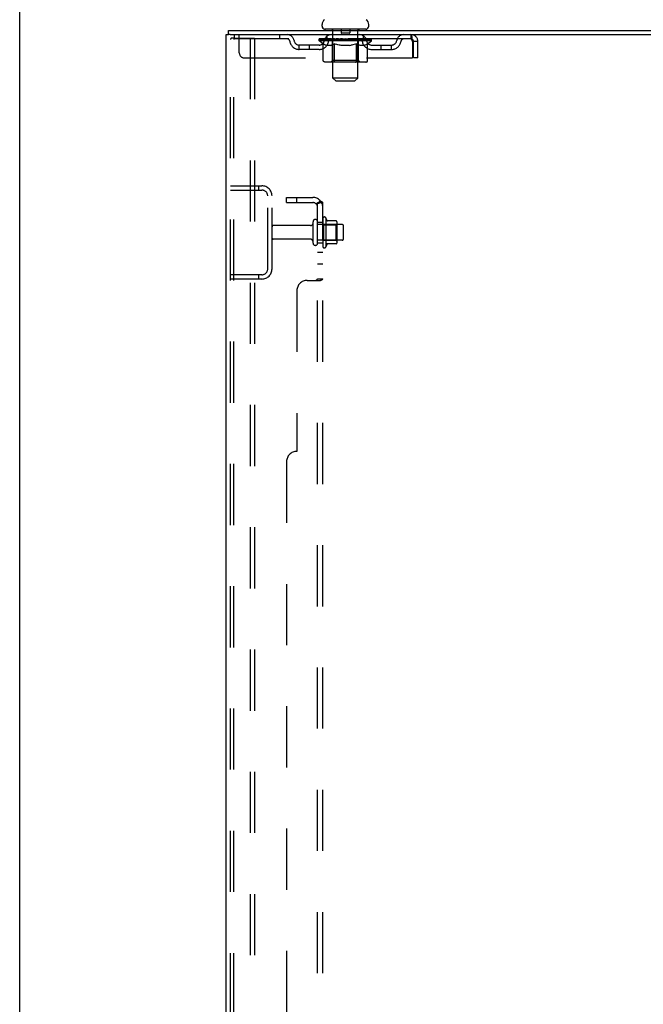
# Model space of a CAD drawing. Header units: inches. Extents: x 0 to 268, y 0 to 174.
# Tile 8 of 79: x 0 to 15, y 105 to 129. Entities that reach past the tile are written whole.
import ezdxf

# ---------------------------------------------------------------- set-up
doc = ezdxf.new("R2010")
doc.units = ezdxf.units.IN
doc.header["$LTSCALE"] = 14.749625
doc.header["$MEASUREMENT"] = 0
doc.linetypes.add('HIDDEN', pattern=[0.2, 0.1, -0.1])
doc.layers.get('0').update_dxf_attribs({"linetype": 'CONTINUOUS'})
doc.layers.add('DEFAULT_2', color=8, linetype='HIDDEN')
doc.layers.add('SUBPANEL', color=7, linetype='CONTINUOUS')

msp = doc.modelspace()

# ---------------------------------------------------------------- linework, layer by layer
at = {"color": 7, "linetype": 'Continuous'}
for p, q in [((0, 0), (0, 173.525)), ((7.3, 128.357), (7.3, 128.397)), ((7.362, 128.288), (7.362, 128.258)), ((8.362, 128.288), (7.362, 128.288)), ((8.362, 128.288), (8.362, 128.258)), ((8.425, 128.357), (8.425, 128.397)), ((5.039, 128.154), (5.039, 128.258)), ((5.077, 128.154), (5.043, 128.154))]:
    msp.add_line(p, q, dxfattribs=at)
at = {"color": 3, "linetype": 'Continuous'}
for p, q in [((4.987, 48.362), (4.987, 128.154)), ((4.987, 128.154), (5.043, 128.154)), ((5.039, 128.258), (28.741, 128.258)), ((5.077, 128.154), (28.741, 128.154))]:
    msp.add_line(p, q, dxfattribs=at)
at = {"color": 7, "linetype": 'Continuous'}
for centre, radius, start, end in [((7.443, 128.397), 0.144, 124.6624, 180), ((8.281, 128.397), 0.144, 360, 55.3376), ((7.369, 128.357), 0.069, 180, 265), ((8.356, 128.357), 0.069, 275, 360)]:
    msp.add_arc(centre, radius, start, end, dxfattribs=at)
at = {"layer": 'DEFAULT_2', "color": 8, "linetype": 'HIDDEN'}
for p, q in [((7.542, 128.288), (7.542, 128.258)), ((7.757, 128.278), (7.757, 128.198)), ((7.967, 128.278), (7.967, 128.198)), ((8.182, 128.288), (8.182, 128.258)), ((5.091, 48.476), (5.091, 128.041)), ((5.186, 128.071), (5.112, 128.071)), ((5.165, 48.476), (5.165, 128.041)), ((5.175, 128.154), (5.175, 128.05)), ((9.445, 128.05), (5.175, 128.05)), ((5.186, 128.071), (5.666, 128.071)), ((5.3, 127.717), (5.3, 128.154)), ((5.562, 128.071), (5.562, 48.446)), ((5.666, 128.071), (5.666, 48.446)), ((6.275, 128.154), (6.275, 128.05)), ((7.229, 128.004), (7.229, 128.05)), ((7.238, 128.044), (7.238, 128.05)), ((7.247, 128.04), (7.247, 128.044)), ((7.247, 128.04), (8.477, 128.04)), ((7.256, 128.04), (7.256, 128.044)), ((7.257, 128.04), (7.257, 128.044)), ((7.267, 128.044), (7.267, 128.05)), ((7.283, 128.04), (7.283, 128.044)), ((7.285, 128.04), (7.285, 128.044)), ((7.314, 128.044), (7.314, 128.05)), ((7.328, 128.04), (7.328, 128.044)), ((7.331, 128.04), (7.331, 128.044)), ((7.535, 128.044), (7.334, 128.044)), ((7.377, 128.044), (7.377, 128.05)), ((7.378, 128.04), (7.378, 128.044)), ((7.379, 128.04), (7.379, 128.044)), ((7.382, 128.04), (7.382, 128.044)), ((7.389, 128.04), (7.389, 128.044)), ((7.389, 128.04), (7.389, 128.044)), ((7.393, 128.04), (7.393, 128.044)), ((7.396, 128.04), (7.396, 128.044)), ((7.4, 128.04), (7.4, 128.044)), ((7.415, 128.04), (7.415, 128.044)), ((7.425, 128.05), (7.425, 128.154)), ((7.433, 128.04), (7.433, 128.046)), ((7.433, 128.04), (7.433, 128.044)), ((7.453, 128.04), (7.453, 128.044)), ((7.455, 128.044), (7.455, 128.05)), ((7.465, 128.04), (7.465, 128.044)), ((7.469, 128.04), (7.469, 128.044)), ((7.478, 128.04), (7.478, 128.044)), ((7.489, 128.04), (7.489, 128.048)), ((7.505, 128.04), (7.505, 128.044)), ((7.508, 128.04), (7.508, 128.044)), ((7.535, 128.04), (7.535, 128.044)), ((7.602, 128.044), (7.54, 128.044)), ((7.545, 128.044), (7.545, 128.05)), ((7.552, 128.04), (7.552, 128.044)), ((7.557, 128.04), (7.557, 128.044)), ((7.562, 127.107), (7.562, 128.258)), ((7.563, 128.04), (7.563, 128.049)), ((7.567, 128.04), (7.567, 128.044)), ((7.578, 128.04), (7.578, 128.044)), ((7.602, 128.04), (7.602, 128.044)), ((7.677, 128.044), (7.618, 128.044)), ((7.638, 128.04), (7.638, 128.044)), ((7.645, 128.044), (7.645, 128.05)), ((7.649, 128.04), (7.649, 128.044)), ((7.652, 128.04), (7.652, 128.05)), ((7.654, 128.04), (7.654, 128.044)), ((7.662, 128.04), (7.662, 128.044)), ((7.677, 128.04), (7.677, 128.044)), ((7.757, 128.044), (7.703, 128.044)), ((7.716, 128.04), (7.716, 128.044)), ((7.748, 128.044), (7.862, 128.05)), ((7.752, 128.044), (7.752, 128.05)), ((7.753, 128.05), (7.752, 128.05)), ((7.753, 128.044), (7.753, 128.05)), ((7.753, 128.04), (7.753, 128.044)), ((7.756, 128.04), (7.756, 128.044)), ((7.758, 128.04), (7.758, 128.044)), ((7.758, 128.04), (7.758, 128.044)), ((7.957, 128.188), (7.767, 128.188)), ((7.841, 128.044), (7.793, 128.044)), ((7.799, 128.04), (7.799, 128.044)), ((7.841, 128.04), (7.841, 128.044)), ((7.859, 128.044), (7.859, 128.044)), ((7.859, 128.04), (7.859, 128.044)), ((7.859, 128.04), (7.859, 128.044)), ((7.862, 128.044), (7.862, 128.05)), ((7.976, 128.044), (7.862, 128.05)), ((7.865, 128.04), (7.865, 128.044)), ((7.865, 128.04), (7.865, 128.044)), ((7.865, 128.044), (7.865, 128.044)), ((7.883, 128.04), (7.883, 128.044)), ((7.883, 128.044), (7.931, 128.044)), ((7.926, 128.04), (7.926, 128.044)), ((7.966, 128.04), (7.966, 128.044)), ((7.967, 128.04), (7.967, 128.044)), ((7.967, 128.044), (8.021, 128.044)), ((7.968, 128.04), (7.968, 128.044)), ((7.971, 128.044), (7.971, 128.05)), ((7.971, 128.05), (7.972, 128.05)), ((7.971, 128.04), (7.971, 128.044)), ((7.972, 128.044), (7.972, 128.05)), ((8.008, 128.04), (8.008, 128.044)), ((8.047, 128.04), (8.047, 128.044)), ((8.047, 128.044), (8.106, 128.044)), ((8.062, 128.04), (8.062, 128.044)), ((8.07, 128.04), (8.07, 128.044)), ((8.073, 128.04), (8.073, 128.05)), ((8.075, 128.04), (8.075, 128.044)), ((8.079, 128.044), (8.079, 128.05)), ((8.086, 128.04), (8.086, 128.044)), ((8.122, 128.04), (8.122, 128.044)), ((8.122, 128.044), (8.184, 128.044)), ((8.146, 128.04), (8.146, 128.044)), ((8.157, 128.04), (8.157, 128.044)), ((8.161, 128.04), (8.161, 128.049)), ((8.162, 127.107), (8.162, 128.258)), ((8.167, 128.04), (8.167, 128.044)), ((8.172, 128.04), (8.172, 128.044)), ((8.179, 128.044), (8.179, 128.05)), ((8.189, 128.04), (8.189, 128.044)), ((8.189, 128.044), (8.495, 128.044)), ((8.216, 128.04), (8.216, 128.044)), ((8.219, 128.04), (8.219, 128.044)), ((8.235, 128.04), (8.235, 128.048)), ((8.246, 128.04), (8.246, 128.044)), ((8.255, 128.04), (8.255, 128.044)), ((8.259, 128.04), (8.259, 128.044)), ((8.269, 128.044), (8.269, 128.05)), ((8.271, 128.04), (8.271, 128.044)), ((8.291, 128.04), (8.291, 128.046)), ((8.291, 128.04), (8.291, 128.044)), ((8.3, 128.05), (8.3, 128.154)), ((8.309, 128.04), (8.309, 128.044)), ((8.324, 128.04), (8.324, 128.044)), ((8.328, 128.04), (8.328, 128.044)), ((8.331, 128.04), (8.331, 128.044)), ((8.335, 128.04), (8.335, 128.044)), ((8.335, 128.04), (8.335, 128.044)), ((8.342, 128.04), (8.342, 128.044)), ((8.345, 128.04), (8.345, 128.044)), ((8.346, 128.04), (8.346, 128.044)), ((8.347, 128.044), (8.347, 128.05)), ((8.374, 128.047), (8.494, 128.048)), ((8.374, 128.044), (8.374, 128.047)), ((8.393, 128.04), (8.393, 128.044)), ((8.396, 128.04), (8.396, 128.044)), ((8.41, 128.044), (8.41, 128.05)), ((8.439, 128.04), (8.439, 128.044)), ((8.441, 128.04), (8.441, 128.044)), ((8.457, 128.044), (8.457, 128.05)), ((8.467, 128.04), (8.467, 128.044)), ((8.468, 128.04), (8.468, 128.044)), ((8.477, 128.04), (8.477, 128.044)), ((8.486, 128.044), (8.486, 128.05)), ((8.494, 128.044), (8.494, 128.048)), ((8.495, 128.004), (8.495, 128.044)), ((9.445, 128.154), (9.445, 128.05)), ((6.747, 127.799), (6.747, 127.903)), ((7.23, 127.903), (6.747, 127.903)), ((7.23, 127.799), (6.747, 127.799)), ((6.997, 127.799), (6.997, 127.903)), ((7.328, 127.934), (7.229, 128.004)), ((8.495, 128.004), (7.229, 128.004)), ((7.328, 127.529), (7.328, 127.934)), ((7.328, 127.934), (7.342, 127.925)), ((7.356, 127.916), (7.342, 127.925)), ((7.369, 127.909), (7.356, 127.916)), ((7.383, 127.902), (7.369, 127.909)), ((7.396, 127.897), (7.383, 127.902)), ((7.41, 127.892), (7.396, 127.897)), ((7.513, 127.892), (7.41, 127.892)), ((7.513, 127.892), (7.527, 127.897)), ((7.541, 127.902), (7.527, 127.897)), ((7.554, 127.909), (7.54, 127.902)), ((7.549, 127.532), (7.549, 128.001)), ((7.568, 127.917), (7.554, 127.909)), ((7.582, 127.925), (7.568, 127.917)), ((7.596, 127.935), (7.582, 127.925)), ((7.596, 127.529), (7.596, 127.935)), ((7.596, 127.935), (7.624, 127.925)), ((7.653, 127.916), (7.624, 127.925)), ((7.681, 127.909), (7.652, 127.917)), ((7.708, 127.902), (7.68, 127.909)), ((7.736, 127.897), (7.708, 127.902)), ((7.763, 127.892), (7.735, 127.897)), ((7.961, 127.892), (7.763, 127.892)), ((7.961, 127.892), (7.989, 127.897)), ((8.017, 127.903), (7.989, 127.897)), ((8.045, 127.909), (8.017, 127.902)), ((8.073, 127.917), (8.045, 127.909)), ((8.102, 127.926), (8.073, 127.917)), ((8.131, 127.935), (8.102, 127.926)), ((8.131, 127.529), (8.131, 127.935)), ((8.131, 127.935), (8.146, 127.926)), ((8.16, 127.917), (8.146, 127.926)), ((8.175, 127.909), (8.16, 127.917)), ((8.175, 127.532), (8.175, 128.001)), ((8.189, 127.902), (8.175, 127.909)), ((8.203, 127.897), (8.189, 127.902)), ((8.217, 127.892), (8.203, 127.897)), ((8.311, 127.892), (8.217, 127.892)), ((8.311, 127.892), (8.326, 127.897)), ((8.34, 127.902), (8.326, 127.897)), ((8.354, 127.909), (8.34, 127.902)), ((8.369, 127.917), (8.354, 127.909)), ((8.384, 127.926), (8.369, 127.917)), ((8.398, 127.936), (8.383, 127.926)), ((8.398, 127.936), (8.495, 128.004)), ((8.398, 127.529), (8.398, 127.936)), ((8.494, 127.903), (8.977, 127.903)), ((8.494, 127.799), (8.977, 127.799)), ((8.727, 127.799), (8.727, 127.903)), ((8.977, 127.799), (8.977, 127.903)), ((9.478, 127.987), (9.478, 127.592)), ((9.508, 127.592), (9.508, 127.987)), ((9.612, 127.987), (9.508, 127.987)), ((9.612, 127.592), (9.612, 127.987)), ((5.425, 127.592), (9.478, 127.592)), ((9.612, 127.592), (9.508, 127.592)), ((8.356, 127.492), (7.371, 127.492)), ((7.549, 127.532), (7.509, 127.492)), ((8.175, 127.532), (7.549, 127.532)), ((7.607, 127.496), (7.605, 127.499)), ((7.612, 127.493), (7.609, 127.495)), ((7.615, 127.492), (7.612, 127.493)), ((7.617, 127.492), (7.614, 127.492)), ((8.175, 127.532), (8.215, 127.492)), ((7.631, 127.038), (7.562, 127.107)), ((8.162, 127.107), (7.562, 127.107)), ((8.093, 127.038), (8.162, 127.107)), ((7.631, 127.038), (8.093, 127.038)), ((5.091, 124.508), (5.845, 124.508)), ((5.763, 124.508), (5.763, 124.404)), ((5.091, 124.404), (5.845, 124.404)), ((5.987, 122.505), (5.987, 124.262)), ((6.091, 122.505), (6.091, 124.262)), ((7.019, 123.548), (6.121, 123.548)), ((7.081, 123.126), (7.081, 123.641)), ((7.191, 123.126), (7.191, 123.641)), ((7.786, 123.571), (7.191, 123.571)), ((7.316, 123.718), (7.316, 123.049)), ((7.336, 123.567), (7.316, 123.587)), ((7.336, 123.567), (7.336, 123.2)), ((7.336, 123.567), (7.632, 123.567)), ((7.386, 123.739), (7.386, 123.028)), ((7.641, 123.661), (7.414, 123.661)), ((7.632, 123.567), (7.652, 123.587)), ((7.632, 123.567), (7.632, 123.2)), ((7.652, 123.639), (7.652, 123.128)), ((7.816, 123.226), (7.816, 123.541)), ((7.019, 123.218), (6.121, 123.218)), ((7.786, 123.196), (7.191, 123.196)), ((7.336, 123.2), (7.316, 123.18)), ((7.336, 123.2), (7.632, 123.2)), ((7.641, 123.106), (7.414, 123.106)), ((7.632, 123.2), (7.652, 123.18)), ((5.845, 122.362), (5.091, 122.362)), ((5.763, 122.362), (5.763, 122.258)), ((5.845, 122.258), (5.091, 122.258))]:
    msp.add_line(p, q, dxfattribs=at)
for points in [[(5.112, 128.071), (5.107, 128.07), (5.102, 128.067), (5.097, 128.062), (5.094, 128.056), (5.092, 128.049), (5.091, 128.041)], [(5.186, 128.071), (5.18, 128.07), (5.175, 128.067), (5.171, 128.062), (5.167, 128.056), (5.165, 128.049), (5.165, 128.041)], [(9.445, 128.154), (9.447, 128.153), (9.45, 128.15), (9.452, 128.145), (9.454, 128.138), (9.457, 128.129), (9.459, 128.118), (9.462, 128.106), (9.464, 128.092), (9.466, 128.076), (9.469, 128.06), (9.471, 128.043), (9.473, 128.025), (9.476, 128.006), (9.478, 127.987)], [(9.445, 128.05), (9.447, 128.05), (9.45, 128.049), (9.452, 128.047), (9.454, 128.044), (9.457, 128.041), (9.459, 128.037), (9.462, 128.032), (9.464, 128.027), (9.466, 128.021), (9.469, 128.015), (9.471, 128.008), (9.473, 128.001), (9.476, 127.994), (9.478, 127.987)], [(7.371, 127.492), (7.366, 127.492), (7.361, 127.493), (7.356, 127.495), (7.351, 127.496), (7.346, 127.499), (7.342, 127.502), (7.338, 127.505), (7.335, 127.509), (7.332, 127.514), (7.33, 127.519), (7.329, 127.524), (7.328, 127.529)], [(7.597, 127.519), (7.596, 127.524), (7.596, 127.529)], [(7.598, 127.514), (7.597, 127.519), (7.596, 127.524), (7.596, 127.529)], [(7.609, 127.495), (7.607, 127.496), (7.605, 127.499), (7.603, 127.502), (7.601, 127.505), (7.599, 127.509), (7.598, 127.514)], [(7.603, 127.502), (7.601, 127.505), (7.599, 127.509)], [(8.109, 127.492), (8.112, 127.492), (8.115, 127.493), (8.117, 127.495), (8.12, 127.496), (8.122, 127.499), (8.124, 127.502), (8.126, 127.505), (8.128, 127.509), (8.129, 127.514), (8.13, 127.519), (8.131, 127.524), (8.131, 127.529)], [(8.356, 127.492), (8.361, 127.492), (8.366, 127.493), (8.371, 127.495), (8.376, 127.496), (8.38, 127.499), (8.385, 127.502), (8.389, 127.505), (8.392, 127.509), (8.395, 127.514), (8.397, 127.519), (8.398, 127.524), (8.398, 127.529)]]:
    msp.add_lwpolyline(points, dxfattribs=at)
for centre, radius, start, end in [((7.369, 128.357), 0.069, 265, 270), ((7.532, 128.258), 0.03, 0, 90), ((7.747, 128.278), 0.01, 0, 90), ((7.977, 128.278), 0.01, 90, 180), ((8.192, 128.258), 0.03, 90, 180), ((8.356, 128.357), 0.069, 270, 275), ((6.458, 127.987), 0.167, 8.0716, 90), ((6.459, 127.988), 0.0625, 7.9863, 90), ((7.52, 127.987), 0.167, 90, 171.9284), ((7.519, 127.988), 0.0625, 90, 172.0137), ((7.509, 128.001), 0.0398, 0, 90), ((7.767, 128.198), 0.01, 180, 270), ((7.957, 128.198), 0.01, 270, 360), ((8.215, 128.001), 0.0398, 90, 180), ((8.205, 127.987), 0.167, 8.0716, 90), ((8.205, 127.988), 0.0625, 7.9863, 90), ((9.266, 127.987), 0.167, 90, 171.9284), ((9.265, 127.988), 0.0625, 90, 172.0137), ((9.445, 127.987), 0.167, 0, 90), ((9.445, 127.987), 0.063, 0, 90), ((6.747, 128.028), 0.229, 187.9863, 270), ((6.747, 128.028), 0.125, 188.0716, 270), ((7.23, 128.028), 0.125, 270, 351.9284), ((7.23, 128.028), 0.229, 270, 352.0137), ((8.494, 128.028), 0.229, 187.9863, 270), ((8.494, 128.028), 0.125, 188.0716, 270), ((8.977, 128.028), 0.125, 270, 351.9284), ((8.977, 128.028), 0.229, 270, 352.0137), ((5.425, 127.717), 0.125, 180, 270), ((5.845, 124.262), 0.246, 0, 90), ((5.845, 124.262), 0.142, 0, 90), ((7.354, 123.718), 0.0384, 34.4497, 180), ((6.121, 123.518), 0.03, 90, 180), ((7.019, 123.611), 0.0625, 270, 360), ((7.136, 123.641), 0.055, 360, 180), ((6.786, 123.383), 0.698, 23.9679, 30.6631), ((7.433, 123.671), 0.01, 203.9679, 270), ((7.641, 123.651), 0.01, 5.1938, 90), ((7.511, 123.639), 0.141, 0, 5.2081), ((7.786, 123.541), 0.03, 360, 90), ((6.121, 123.248), 0.03, 180, 270), ((7.019, 123.156), 0.0625, 0, 90), ((7.136, 123.126), 0.055, 180, 0), ((7.354, 123.049), 0.0384, 180, 325.5503), ((6.786, 123.383), 0.698, 329.3369, 336.0321), ((7.433, 123.096), 0.01, 90, 156.0321), ((7.641, 123.116), 0.01, 270, 354.8062), ((7.511, 123.128), 0.141, 354.7919, 360), ((7.786, 123.226), 0.03, 270, 0), ((5.845, 122.505), 0.246, 270, 360), ((5.845, 122.505), 0.142, 270, 360)]:
    msp.add_arc(centre, radius, start, end, dxfattribs=at)
for centre, major_axis, ratio, start_param, end_param in [((7.862, 128.05), (0.633, 0.007), 0.05963, 2.96643, 3.140963), ((7.209, 128.039), (0.198, 0), 0.060556, 0.430652, 1.470503), ((7.862, 128.05), (0.633, 0), 0.060556, -3.141593, -2.96706), ((7.209, 128.032), (0.198, 0.002), 0.05963, 1.376596, 1.469874), ((7.862, 128.05), (0.633, 0.013), 0.05688, 2.791345, 2.965878), ((7.185, 128.039), (0.198, 0.002), 0.05963, 0.25549, 1.295341), ((7.253, 128.039), (0.198, -0.002), 0.05963, 0.605815, 1.645666), ((7.862, 128.05), (0.633, -0.007), 0.05963, -2.96643, -2.791898), ((7.253, 128.032), (0.198, 0), 0.060556, 1.551758, 1.645036), ((7.185, 128.032), (0.198, 0.004), 0.05688, 1.20151, 1.294789), ((7.254, 128.034), (0.164, 0.002), 0.05963, 1.065228, 1.614276), ((7.235, 128.034), (0.164, 0.003), 0.05688, 0.890143, 1.43919), ((7.292, 128.034), (0.164, 0), 0.060556, 1.240391, 1.789438), ((7.862, 128.05), (0.633, 0.019), 0.052395, 2.616403, 2.790936), ((7.181, 128.039), (0.198, 0.004), 0.05688, 0.080405, 1.120256), ((7.316, 128.039), (0.198, -0.004), 0.05688, 0.7809, 1.820751), ((7.862, 128.05), (0.633, -0.013), 0.05688, -2.791345, -2.616812), ((7.316, 128.032), (0.198, -0.002), 0.05963, 1.72692, 1.820198), ((7.181, 128.032), (0.198, 0.006), 0.052395, 1.026568, 1.119847), ((7.234, 128.034), (0.164, 0.005), 0.052395, 0.715201, 1.264248), ((7.348, 128.034), (0.164, -0.002), 0.05963, 1.415553, 1.9646), ((7.862, 128.05), (0.633, 0.025), 0.046319, 2.441654, 2.616187), ((7.395, 128.039), (0.198, -0.006), 0.052395, 0.955842, 1.995693), ((7.198, 128.039), (0.198, 0.006), 0.052395, -0.094537, 0.945314), ((7.862, 128.05), (0.633, -0.019), 0.052395, -2.616403, -2.44187), ((7.395, 128.032), (0.198, -0.004), 0.05688, 1.902006, 1.995284), ((7.198, 128.032), (0.198, 0.008), 0.046319, 0.851819, 0.945098), ((7.252, 128.034), (0.164, 0.006), 0.046319, 0.540452, 1.089499), ((7.419, 128.034), (0.164, -0.003), 0.05688, 1.590638, 2.139686), ((7.862, 128.05), (0.633, 0.029), 0.038841, 2.267123, 2.441656), ((7.488, 128.039), (0.198, -0.008), 0.046319, 1.130591, 2.170442), ((7.235, 128.039), (0.198, 0.008), 0.046319, -0.269286, 0.770565), ((7.862, 128.05), (0.633, -0.025), 0.046319, -2.441654, -2.267121), ((7.488, 128.032), (0.198, -0.006), 0.052395, 2.076947, 2.170226), ((7.235, 128.032), (0.198, 0.009), 0.038841, 0.677289, 0.770567), ((7.289, 128.034), (0.164, 0.008), 0.038841, 0.365921, 0.914969), ((7.504, 128.034), (0.164, -0.005), 0.052395, 1.76558, 2.314627), ((7.862, 128.05), (0.633, 0.033), 0.030195, 2.09281, 2.267343), ((7.593, 128.039), (0.198, -0.009), 0.038841, 1.305122, 2.344973), ((7.291, 128.039), (0.198, 0.009), 0.038841, -0.443817, 0.596034), ((7.862, 128.05), (0.633, -0.029), 0.038841, -2.267123, -2.092591), ((7.593, 128.032), (0.198, -0.008), 0.046319, 2.251696, 2.344975), ((7.291, 128.032), (0.198, 0.01), 0.030195, 0.502975, 0.596254), ((7.344, 128.034), (0.164, 0.009), 0.030195, 0.191608, 0.740655), ((7.599, 128.034), (0.164, -0.006), 0.046319, 1.940329, 2.489376), ((7.365, 128.039), (0.198, 0.01), 0.030195, -0.61813, 0.421721), ((7.862, 128.05), (0.633, 0.036), 0.020645, 1.918687, 2.09322), ((7.706, 128.039), (0.198, -0.01), 0.030195, 1.479435, 2.519286), ((7.862, 128.05), (0.633, -0.033), 0.030195, -2.09281, -1.918277), ((7.706, 128.032), (0.198, -0.009), 0.038841, 2.426227, 2.519505), ((7.365, 128.032), (0.198, 0.011), 0.020645, 0.328852, 0.422131), ((7.414, 128.034), (0.164, 0.009), 0.020645, 0.017485, 0.566532), ((7.703, 128.034), (0.164, -0.008), 0.038841, 2.11486, 2.663907), ((7.453, 128.039), (0.198, 0.011), 0.020645, -0.792253, 0.247598), ((7.862, 128.05), (0.633, 0.038), 0.010478, 1.744704, 1.919237), ((7.824, 128.039), (0.198, -0.011), 0.020645, 1.653558, 2.693409), ((7.862, 128.05), (0.633, -0.036), 0.020645, -1.918687, -1.744154), ((7.824, 128.032), (0.198, -0.01), 0.030195, 2.60054, 2.693819), ((7.453, 128.032), (0.198, 0.012), 0.010478, 0.154869, 0.248148), ((7.497, 128.034), (0.164, 0.01), 0.010478, 6.126688, 6.675735), ((7.811, 128.034), (0.164, -0.009), 0.030195, 2.289173, 2.83822), ((7.554, 128.039), (0.198, 0.012), 0.010478, -0.966236, -0.000846), ((7.943, 128.039), (0.198, -0.012), 0.010478, 1.827541, 2.867392), ((7.862, 128.05), (0.633, -0.038), 0.010478, -1.744704, -1.570171), ((7.943, 128.032), (0.198, -0.011), 0.020645, 2.774664, 2.867942), ((7.921, 128.034), (0.164, -0.009), 0.020645, 2.463296, 3.012344), ((7.781, 128.039), (0.198, 0.012), 0.010478, 0.274201, 1.314052), ((7.695, 128.034), (0.164, 0.01), 0.010478, -0.000483, 0.504314), ((7.665, 128.032), (0.198, 0.012), 0.010478, 0.099668, 0.192946), ((7.862, 128.05), (0.633, 0.038), 0.010478, -1.571421, -1.396888), ((8.059, 128.032), (0.198, -0.012), 0.010478, 2.948646, 3.041925), ((8.029, 128.034), (0.164, -0.01), 0.010478, 2.637279, 3.142076), ((7.9, 128.039), (0.198, 0.011), 0.020645, 0.448184, 1.488034), ((7.803, 128.034), (0.164, 0.009), 0.020645, 0.129249, 0.678296), ((7.781, 128.032), (0.198, 0.011), 0.020645, 0.273651, 0.366929), ((8.17, 128.039), (0.198, -0.012), 0.010478, -3.140747, -2.175357), ((7.862, 128.05), (0.633, 0.036), 0.020645, -1.397439, -1.222906), ((7.862, 128.05), (0.633, -0.038), 0.010478, 1.222355, 1.396888), ((8.018, 128.039), (0.198, 0.01), 0.030195, 0.622307, 1.662158), ((7.913, 128.034), (0.164, 0.009), 0.030195, 0.303372, 0.852419), ((8.227, 128.034), (0.164, -0.01), 0.010478, 2.749043, 3.29809), ((8.271, 128.039), (0.198, -0.011), 0.020645, 2.893995, 3.933846), ((7.9, 128.032), (0.198, 0.01), 0.030195, 0.447774, 0.541052), ((8.271, 128.032), (0.198, -0.012), 0.010478, 2.893445, 2.986723), ((8.131, 128.039), (0.198, 0.009), 0.038841, 0.79662, 1.836471), ((7.862, 128.05), (0.633, 0.033), 0.030195, -1.223315, -1.048783), ((7.862, 128.05), (0.633, -0.036), 0.020645, 1.048373, 1.222906), ((8.021, 128.034), (0.164, 0.008), 0.038841, 0.477686, 1.026733), ((8.31, 128.034), (0.164, -0.009), 0.020645, 2.57506, 3.124108), ((8.359, 128.039), (0.198, -0.01), 0.030195, 2.719872, 3.759723), ((8.236, 128.039), (0.198, 0.008), 0.046319, 0.971151, 2.011002), ((8.018, 128.032), (0.198, 0.009), 0.038841, 0.622087, 0.715366), ((8.359, 128.032), (0.198, -0.011), 0.020645, 2.719462, 2.812741), ((7.862, 128.05), (0.633, 0.029), 0.038841, -1.049002, -0.874469), ((7.862, 128.05), (0.633, -0.033), 0.030195, 0.87425, 1.048783), ((8.125, 128.034), (0.164, 0.006), 0.046319, 0.652216, 1.201263), ((8.329, 128.039), (0.198, 0.006), 0.052395, 1.1459, 2.185751), ((8.38, 128.034), (0.164, -0.009), 0.030195, 2.400937, 2.949985), ((8.433, 128.039), (0.198, -0.009), 0.038841, 2.545558, 3.585409), ((8.22, 128.034), (0.164, 0.005), 0.052395, 0.826965, 1.376012), ((8.131, 128.032), (0.198, 0.008), 0.046319, 0.796618, 0.889896), ((8.433, 128.032), (0.198, -0.01), 0.030195, 2.545339, 2.638617), ((8.408, 128.039), (0.198, 0.004), 0.05688, 1.320842, 2.360692), ((7.862, 128.05), (0.633, 0.025), 0.046319, -0.874471, -0.699939), ((7.862, 128.05), (0.633, -0.029), 0.038841, 0.699936, 0.874469), ((8.489, 128.039), (0.198, -0.008), 0.046319, 2.371028, 3.410879), ((8.435, 128.034), (0.164, -0.008), 0.038841, 2.226624, 2.775671), ((8.471, 128.039), (0.198, 0.002), 0.05963, 1.495927, 2.535778), ((8.305, 128.034), (0.164, 0.003), 0.05688, 1.001907, 1.550954), ((8.526, 128.039), (0.198, -0.006), 0.052395, 2.196279, 3.23613), ((8.472, 128.034), (0.164, -0.006), 0.046319, 2.052093, 2.601141), ((8.236, 128.032), (0.198, 0.006), 0.052395, 0.971367, 1.064645), ((8.515, 128.039), (0.198, 0), 0.060556, 2.364024, 2.71094), ((8.489, 128.032), (0.198, -0.009), 0.038841, 2.371026, 2.464304), ((8.543, 128.039), (0.198, -0.004), 0.05688, 2.021337, 3.061188), ((7.862, 128.05), (0.633, 0.019), 0.052395, -0.699723, -0.52519), ((7.862, 128.05), (0.633, -0.025), 0.046319, 0.525406, 0.699939), ((8.539, 128.039), (0.198, -0.002), 0.05963, 1.846251, 2.886102), ((8.376, 128.034), (0.164, 0.002), 0.05963, 1.176993, 1.72604), ((8.49, 128.034), (0.164, -0.005), 0.052395, 1.877344, 2.426392), ((8.432, 128.034), (0.164, 0), 0.060556, 1.352155, 1.901202), ((8.49, 128.034), (0.164, -0.003), 0.05688, 1.702402, 2.25145), ((8.47, 128.034), (0.164, -0.002), 0.05963, 1.527317, 2.076364), ((8.329, 128.032), (0.198, 0.004), 0.05688, 1.146309, 1.239587), ((8.526, 128.032), (0.198, -0.008), 0.046319, 2.196495, 2.289773), ((7.862, 128.05), (0.633, 0.013), 0.05688, -0.524781, -0.350248), ((7.862, 128.05), (0.633, -0.019), 0.052395, 0.350657, 0.52519), ((8.515, 128.032), (0.198, -0.002), 0.05963, 1.764997, 1.971333), ((8.408, 128.032), (0.198, 0.002), 0.05963, 1.321394, 1.414673), ((8.543, 128.032), (0.198, -0.006), 0.052395, 2.021746, 2.115024), ((7.862, 128.05), (0.633, 0.007), 0.05963, -0.349695, -0.175162), ((7.862, 128.05), (0.633, -0.013), 0.05688, 0.175715, 0.350248), ((8.471, 128.032), (0.198, 0), 0.060556, 1.496556, 1.589835), ((8.539, 128.032), (0.198, -0.004), 0.05688, 1.846804, 1.940083), ((7.862, 128.05), (0.633, -0.007), 0.05963, 6.27665, 6.458348), ((7.862, 128.05), (0.633, 0), 0.060556, -0.174533, -0.058352)]:
    msp.add_ellipse(centre, major_axis=major_axis, ratio=ratio, start_param=start_param, end_param=end_param, dxfattribs=at)
at = {"layer": 'SUBPANEL', "color": 8, "linetype": 'HIDDEN'}
for p, q in [((6.441, 124.102), (6.441, 124.227)), ((6.441, 124.227), (7.079, 124.227)), ((6.691, 124.102), (6.691, 124.227)), ((6.441, 124.102), (7.079, 124.102)), ((7.262, 124.141), (7.166, 124.061)), ((7.191, 52.415), (7.191, 124.102)), ((7.191, 124.102), (7.316, 124.102)), ((7.316, 52.415), (7.316, 124.102)), ((7.191, 123.633), (7.316, 123.633)), ((7.191, 123.133), (7.316, 123.133)), ((7.191, 122.905), (7.316, 122.905)), ((7.191, 122.624), (7.316, 122.624)), ((6.941, 122.227), (7.262, 122.227)), ((7.175, 122.246), (7.177, 122.247)), ((7.177, 122.247), (7.181, 122.25)), ((7.191, 122.263), (7.316, 122.263)), ((6.691, 121.977), (6.691, 118.102)), ((6.441, 117.852), (6.441, 58.665))]:
    msp.add_line(p, q, dxfattribs=at)
for points in [[(7.166, 124.061), (7.165, 124.062), (7.165, 124.063), (7.165, 124.064), (7.165, 124.065), (7.166, 124.066), (7.167, 124.068), (7.168, 124.069), (7.17, 124.071), (7.171, 124.073), (7.173, 124.075)], [(7.173, 124.075), (7.177, 124.079), (7.179, 124.081), (7.181, 124.083), (7.183, 124.086), (7.185, 124.088), (7.187, 124.091), (7.188, 124.094), (7.19, 124.096), (7.19, 124.098), (7.191, 124.1), (7.191, 124.102)], [(7.187, 124.079), (7.187, 124.079), (7.187, 124.079), (7.187, 124.079), (7.187, 124.079), (7.188, 124.08), (7.188, 124.08), (7.189, 124.08), (7.189, 124.08), (7.19, 124.081), (7.19, 124.081), (7.191, 124.082), (7.191, 124.082), (7.192, 124.082), (7.193, 124.083), (7.193, 124.083), (7.194, 124.083), (7.195, 124.084), (7.195, 124.084), (7.196, 124.084), (7.197, 124.085), (7.198, 124.085), (7.198, 124.086), (7.199, 124.086), (7.2, 124.086), (7.201, 124.087), (7.202, 124.087), (7.203, 124.087), (7.203, 124.088), (7.204, 124.088), (7.205, 124.089), (7.206, 124.089), (7.207, 124.089), (7.208, 124.09), (7.209, 124.09), (7.21, 124.091), (7.211, 124.091), (7.212, 124.091), (7.213, 124.092), (7.214, 124.092), (7.215, 124.093), (7.216, 124.093), (7.217, 124.093), (7.218, 124.094), (7.219, 124.094), (7.22, 124.094), (7.221, 124.095), (7.222, 124.095), (7.223, 124.096), (7.224, 124.096), (7.225, 124.096), (7.226, 124.097), (7.227, 124.097), (7.228, 124.097), (7.229, 124.098), (7.23, 124.098), (7.231, 124.098), (7.232, 124.098), (7.233, 124.099), (7.234, 124.099), (7.235, 124.099), (7.236, 124.099), (7.237, 124.1), (7.238, 124.1), (7.239, 124.1), (7.24, 124.1), (7.241, 124.101), (7.242, 124.101), (7.242, 124.101), (7.243, 124.101), (7.244, 124.101), (7.245, 124.101), (7.246, 124.102), (7.247, 124.102), (7.247, 124.102), (7.248, 124.102), (7.249, 124.102), (7.249, 124.102), (7.25, 124.102), (7.25, 124.102), (7.25, 124.102)], [(7.191, 124.082), (7.19, 124.082), (7.19, 124.081), (7.189, 124.081), (7.189, 124.081), (7.188, 124.08), (7.188, 124.08), (7.188, 124.08), (7.187, 124.079), (7.187, 124.079), (7.187, 124.079)], [(7.251, 124.102), (7.251, 124.102), (7.25, 124.102), (7.25, 124.102), (7.25, 124.102), (7.249, 124.102), (7.248, 124.102), (7.248, 124.102)], [(7.25, 124.102), (7.251, 124.102), (7.251, 124.102)], [(7.262, 124.141), (7.264, 124.138), (7.267, 124.136), (7.27, 124.134), (7.274, 124.132), (7.277, 124.13), (7.281, 124.128), (7.285, 124.126), (7.293, 124.123)], [(7.293, 124.123), (7.297, 124.121), (7.3, 124.119), (7.303, 124.118), (7.307, 124.116), (7.309, 124.114), (7.312, 124.112), (7.313, 124.11), (7.315, 124.108), (7.316, 124.106), (7.316, 124.104), (7.316, 124.102)], [(7.166, 122.227), (7.165, 122.229), (7.165, 122.231), (7.165, 122.233), (7.165, 122.235), (7.166, 122.236), (7.167, 122.238), (7.168, 122.24), (7.17, 122.241), (7.171, 122.243), (7.173, 122.244), (7.175, 122.246)], [(7.165, 122.233), (7.165, 122.235), (7.166, 122.236), (7.167, 122.238), (7.168, 122.24), (7.17, 122.241), (7.171, 122.243), (7.173, 122.244)], [(7.166, 122.227), (7.165, 122.229), (7.165, 122.231)], [(7.181, 122.25), (7.183, 122.251), (7.185, 122.253), (7.187, 122.255), (7.188, 122.256), (7.19, 122.258), (7.19, 122.259), (7.191, 122.261), (7.191, 122.263)], [(7.185, 122.253), (7.187, 122.255), (7.188, 122.256), (7.19, 122.258), (7.19, 122.259), (7.191, 122.261), (7.191, 122.263)], [(7.262, 122.227), (7.264, 122.229), (7.267, 122.231), (7.27, 122.232), (7.274, 122.234), (7.277, 122.236), (7.281, 122.238)], [(7.281, 122.238), (7.289, 122.241), (7.293, 122.243), (7.297, 122.244)], [(7.297, 122.244), (7.3, 122.246), (7.303, 122.248), (7.307, 122.249)], [(7.307, 122.249), (7.309, 122.251), (7.312, 122.253), (7.313, 122.255), (7.315, 122.257), (7.316, 122.259), (7.316, 122.261), (7.316, 122.263)], [(7.309, 122.251), (7.312, 122.253), (7.313, 122.255), (7.315, 122.257), (7.316, 122.259), (7.316, 122.261), (7.316, 122.263)]]:
    msp.add_lwpolyline(points, dxfattribs=at)
for centre, radius, start, end in [((7.079, 123.99), 0.237, 0, 90), ((7.079, 123.99), 0.112, 0, 90), ((6.941, 121.977), 0.25, 90, 180), ((6.691, 117.852), 0.25, 90, 180)]:
    msp.add_arc(centre, radius, start, end, dxfattribs=at)

doc.saveas('drawing.dxf')
